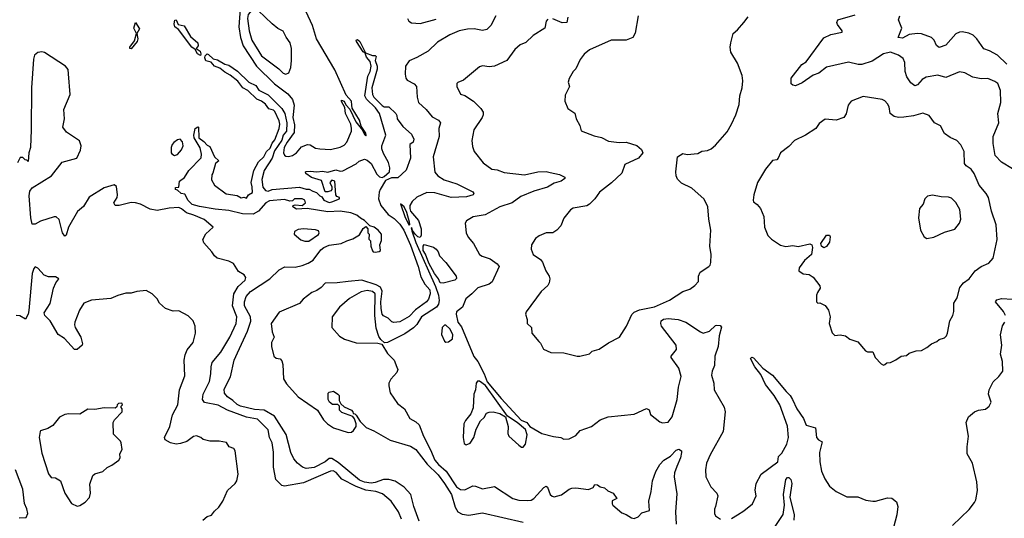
# Model space of a CAD drawing. Extents: x 1954683 to 2060285, y 904798 to 1016299.
# Tile 92 of 256: x 2008512 to 2015776, y 927438 to 931117. Entities that reach past the tile are written whole.
import ezdxf

# ---------------------------------------------------------------- set-up
doc = ezdxf.new("R2010")
doc.units = 0

msp = doc.modelspace()

# ---------------------------------------------------------------- linework, layer by layer
at = {"layer": '0CON10XD'}
for points in [[(2010137.8, 931197.8), (2010129.1, 931065), (2010141.6, 930985), (2010161.2, 930925), (2010257.6, 930775), (2010392.6, 930642.6), (2010489.5, 930569.5), (2010525, 930526.9), (2010536.9, 930485), (2010527.3, 930395), (2010539.7, 930340.3), (2010537.5, 930285), (2010485, 930214), (2010463.7, 930175), (2010457.9, 930135), (2010465, 930117.5), (2010475, 930110.6), (2010495, 930106.7), (2010525, 930115.6), (2010554.2, 930135), (2010591.1, 930178.9), (2010635, 930196), (2010655, 930192.5), (2010695, 930170), (2010725, 930164.4), (2010805, 930158.9), (2010875, 930175.7), (2010905, 930191.4), (2010925, 930214), (2010958.6, 930295), (2010960, 930315), (2010955.5, 930345.5), (2010916.4, 930425), (2010909.7, 930469.7), (2010885, 930513.3), (2010887, 930523), (2010905, 930515.8), (2010917.6, 930487.6), (2010946.4, 930456.4), (2010992.6, 930362.6), (2011041.2, 930301.2), (2011055, 930270.8), (2011065, 930258.8), (2011068.1, 930261.9), (2011065, 930280), (2011031.7, 930331.7), (2011018.8, 930375), (2010964.5, 930464.5), (2010961.1, 930485), (2010958.5, 930515), (2010920.2, 930560.2), (2010837.7, 930747.7), (2010701.6, 930975), (2010671.9, 931075), (2010624.8, 931175)], [(2010475, 930714.4), (2010498, 930725), (2010512.5, 930765), (2010518.1, 930815), (2010516.9, 930905), (2010507, 930947), (2010477.3, 930987.3), (2010455, 931031.2), (2010415, 931051.2), (2010373.3, 931085), (2010270, 931185), (2010245, 931195.5), (2010228.6, 931191.4), (2010197.8, 931155), (2010191.7, 931125), (2010204.8, 931034.8), (2010225, 930966.5), (2010295, 930850.4), (2010423.9, 930753.9), (2010455, 930721.4), (2010475, 930714.4)], [(2009335, 930902.2), (2009323.6, 930903.6), (2009324.4, 930915), (2009359.1, 930960.9), (2009372.5, 931015), (2009353.8, 931055), (2009365, 931096.7), (2009395, 931050), (2009376.2, 931015), (2009382.9, 930975), (2009379.4, 930955), (2009335, 930902.2)], [(2009845, 930853.6), (2009824.2, 930864.2), (2009806.7, 930896.7), (2009781.3, 930915), (2009684.5, 931044.5), (2009656.9, 931065), (2009651.9, 931085), (2009657.1, 931112.9), (2009665.5, 931115), (2009682, 931082), (2009725, 931070.8), (2009772.8, 930992.8), (2009826.7, 930945), (2009828.1, 930925), (2009813.3, 930903.3), (2009843.6, 930883.6), (2009848.8, 930865), (2009845, 930853.6)], [(2012025.6, 931145), (2011987.9, 931075), (2011956.9, 931043.1), (2011925, 931036.6), (2011865, 931049.4), (2011815, 931047.7), (2011755, 931033.8), (2011685.8, 931004.2), (2011595, 930951.1), (2011525, 930885.6), (2011442.2, 930837.8), (2011385, 930812.5), (2011357.1, 930775), (2011354.4, 930715), (2011361.4, 930685), (2011371.1, 930671.1), (2011422.4, 930642.4), (2011438.9, 930625), (2011443.9, 930545), (2011454.5, 930505), (2011510.8, 930455), (2011555, 930400.5), (2011602, 930375), (2011615.6, 930355), (2011603.3, 930315), (2011605.4, 930255), (2011562.7, 930105), (2011575, 929992.5), (2011597.3, 929965), (2011642.9, 929935), (2011736, 929905), (2011855, 929847.5), (2011861.2, 929835), (2011856.2, 929825), (2011808.8, 929808.8), (2011695, 929804.8), (2011575, 929838.8), (2011515, 929841.2), (2011442.4, 929807.6), (2011407.5, 929775), (2011390.8, 929745), (2011389.2, 929725), (2011395.7, 929705), (2011454.1, 929635), (2011472.4, 929575), (2011473.8, 929526.2), (2011465, 929510.6), (2011449.2, 929515), (2011431.2, 929531.2), (2011410.7, 929560.7), (2011405, 929582.5), (2011400.7, 929579.3), (2011405, 929560), (2011435, 929472.5), (2011579.4, 929149.4), (2011601.2, 929085), (2011607.3, 929045), (2011602, 929018), (2011586.5, 928995), (2011477.1, 928925), (2011442.6, 928867.4), (2011417.1, 928842.9), (2011352, 928798), (2011225, 928735.7), (2011203.6, 928733.6), (2011176.5, 928756.5), (2011160.5, 928780.5), (2011141.1, 928841.1), (2011131.3, 928935), (2011134.8, 929094.8), (2011115, 929110.7), (2011075, 929118.3), (2011031.7, 929108.3), (2010945, 929060.7), (2010870, 928995), (2010816, 928925), (2010814, 928845), (2010872.1, 928782.1), (2010909.1, 928759.1), (2010995, 928732.2), (2011155, 928730), (2011183.3, 928723.3), (2011224.5, 928654.5), (2011275, 928603.8), (2011295, 928552.5), (2011301.2, 928535), (2011293.8, 928515), (2011249.2, 928465), (2011236, 928435), (2011234.4, 928414.4), (2011245, 928363.3), (2011300, 928285), (2011350, 928245), (2011391.2, 928175), (2011435, 928150.8), (2011458.1, 928128.1), (2011490, 928045), (2011543.5, 927943.5), (2011575, 927866.2), (2011600.5, 927835), (2011657.2, 927787.2), (2011735, 927669.4), (2011765, 927651.8), (2011795, 927648.6), (2011855, 927677.1), (2011875, 927675.6), (2011925, 927654.6), (2012015, 927672), (2012150, 927585), (2012195, 927571.9), (2012255, 927568.9), (2012285, 927573.3), (2012305, 927585.6), (2012378.2, 927665)], [(2011374, 931125), (2011383.3, 931105), (2011403.4, 931093.4), (2011465, 931088.9), (2011585, 931121.2)], [(2012408.8, 931121.2), (2012394.6, 931105.4), (2012385, 931053.8), (2012299.5, 931000.5), (2012245, 930947.5), (2012205, 930930), (2012164.1, 930895.9), (2012106.7, 930815), (2012015, 930774.2), (2011975, 930769.2), (2011925, 930776.2), (2011905, 930770), (2011785, 930670.8), (2011745, 930653.8), (2011736.2, 930645), (2011736, 930625), (2011765, 930566.2), (2011795, 930556.2), (2011860, 930515), (2011915, 930462), (2011931.4, 930435), (2011931.4, 930415), (2011922.9, 930395), (2011862.5, 930305), (2011848.6, 930225), (2011852.3, 930182.3), (2011863.8, 930145), (2011931.4, 930061.4), (2011995, 930014.2), (2012035, 930008.1), (2012085, 929990.6), (2012235, 929971.1), (2012335, 929993.8), (2012395, 929997.1), (2012425, 929990), (2012495, 929975.8), (2012532.5, 929955), (2012532.5, 929945), (2012506.7, 929925), (2012455, 929910), (2012405, 929881.2), (2012305, 929851.6), (2012208.1, 929811.9), (2012145, 929766.7), (2012055, 929736.9), (2011945, 929676.9), (2011857.9, 929662.1), (2011807.7, 929632.3), (2011798.8, 929615), (2011806, 929545), (2011821.3, 929511.3), (2011859.2, 929465), (2011904.2, 929385), (2011922.9, 929372.9), (2011982.8, 929352.8), (2012035.5, 929315.5), (2012048.6, 929295), (2011997.8, 929182.2), (2011975, 929166.7), (2011892.4, 929137.6), (2011846.2, 929095), (2011802.7, 929057.3), (2011778.6, 928995), (2011735, 928960.8), (2011732.6, 928945), (2011743.4, 928885), (2011770.5, 928850.5), (2011862.5, 928632.5), (2011891.9, 928595), (2011937.4, 928505), (2011959.7, 928445), (2012062.6, 928322.6), (2012211.4, 928161.4), (2012252, 928145), (2012275.9, 928115.9), (2012365, 928063.1), (2012450.7, 928040.7), (2012505, 928033.3), (2012525, 928023.3), (2012565, 928023.8), (2012615, 928050), (2012647.5, 928085), (2012730, 928115)], [(2013074.1, 931144.1), (2013051.7, 931018.3), (2013035, 930986.2), (2012985, 930964.4), (2012875, 930965.7), (2012715, 930894), (2012675, 930861.2), (2012647.3, 930822.7), (2012615.6, 930754.4), (2012595.9, 930734.1), (2012565, 930682.5), (2012558.8, 930655), (2012566.7, 930625), (2012535, 930560), (2012533.3, 930515), (2012555, 930462.5), (2012606.1, 930426.1), (2012616.2, 930385), (2012643.8, 930335), (2012655, 930297.5), (2012750.5, 930260.5), (2012805, 930247.5), (2012855, 930221.4), (2012935, 930209.6), (2012985, 930212.3), (2013065, 930187.5), (2013099.1, 930159.1), (2013110, 930135), (2013075.8, 930095), (2012975, 930048.8), (2012953.8, 929985), (2012877.9, 929912.1), (2012788.8, 929845), (2012755.6, 929794.4), (2012715, 929756.2), (2012695, 929744), (2012595, 929726.2), (2012575, 929713.3), (2012525, 929653.3), (2012504.2, 929595.8), (2012475.5, 929564.5), (2012445, 929543.8), (2012395, 929543.3), (2012345, 929522.5), (2012317, 929503), (2012286.7, 929455), (2012284, 929425), (2012298.8, 929385), (2012355, 929346.7), (2012368.8, 929328.8), (2012394, 929265), (2012418, 929225), (2012422, 929205), (2012418, 929175), (2012408, 929155), (2012359.7, 929110.3), (2012249.3, 928960.7), (2012243.3, 928945), (2012256.7, 928905), (2012256.7, 928875), (2012287.5, 928845), (2012290, 928805), (2012341.7, 928741.7), (2012355, 928730), (2012377, 928687), (2012430.7, 928660.7), (2012525, 928660), (2012625, 928633.3), (2012645, 928633.3), (2012715, 928652.5), (2012735, 928672.5), (2012787.5, 928685), (2012855, 928733.3), (2012936.7, 928775), (2012988.8, 928855), (2013027.3, 928942.7), (2013045, 928960), (2013084.4, 928975.6), (2013195, 928997.5), (2013305, 929047.8), (2013405, 929110.6), (2013455, 929129.2), (2013493.3, 929155), (2013520, 929185), (2013520, 929225), (2013532, 929255), (2013596.7, 929295), (2013606.2, 929305), (2013611.2, 929325), (2013614, 929385), (2013602.9, 929445), (2013611.4, 929565), (2013595.6, 929645), (2013589.2, 929735), (2013561.5, 929791.5), (2013470, 929875), (2013395, 929910), (2013365, 929940), (2013354.2, 929965), (2013352, 929995), (2013364, 930105), (2013405, 930128.8), (2013435, 930123.3), (2013515, 930130), (2013545, 930146.7), (2013585, 930152), (2013612.5, 930165), (2013645, 930190), (2013730.3, 930289.7), (2013763.4, 930346.6), (2013794.4, 930415), (2013818.6, 930491.4), (2013824.5, 930555.5), (2013841.9, 930615), (2013847.1, 930665), (2013841.2, 930705), (2013806.2, 930795), (2013758.3, 930878.3), (2013754, 930915), (2013758.8, 930945), (2013774.2, 931015.8), (2013807.7, 931042.3), (2013855, 931096.7), (2013885, 931136.7)], [(2012556.2, 931135), (2012547.5, 931095), (2012513, 931093), (2012445, 931123.3)], [(2015836.3, 930016.3), (2015756, 930066), (2015707.5, 930115), (2015692.6, 930202.6), (2015692.5, 930255), (2015734.5, 930355), (2015727.3, 930425), (2015750.4, 930505), (2015746.5, 930595), (2015726.9, 930645), (2015705, 930661.9), (2015655, 930683.3), (2015605, 930679.4), (2015543.8, 930693.8), (2015485, 930725.8), (2015445, 930730.8), (2015345, 930689.4), (2015285, 930707.1), (2015198.1, 930691.9), (2015168.9, 930675), (2015135, 930635.8), (2015115, 930629.2), (2015085, 930650), (2015055.5, 930695), (2015045.4, 930735), (2015041.3, 930801.3), (2015030.7, 930830.7), (2014994.2, 930855), (2014935, 930876.7), (2014885, 930864.1), (2014799.6, 930810.4), (2014725, 930786.5), (2014696.8, 930786.8), (2014625, 930803.8), (2014465, 930765.6), (2014407.8, 930722.2), (2014365, 930707.8), (2014285, 930651.9), (2014235, 930628), (2014215, 930632.5), (2014203.9, 930643.9), (2014204, 930685), (2014282.5, 930785), (2014313.8, 930806.2), (2014445, 930982.9), (2014495, 931007.1), (2014580, 931025), (2014580, 931035), (2014545, 931080), (2014540, 931095), (2014547.5, 931115), (2014675, 931151.4)], [(2015795, 930787.8), (2015725, 930854.4), (2015666.6, 930886.6), (2015625, 930901.9), (2015574.2, 930975), (2015545, 931002.9), (2015515, 931016.5), (2015465, 931027.5), (2015445, 931025.4), (2015418.1, 931011.9), (2015345, 930929.2), (2015295, 930912), (2015275.9, 930925.9), (2015259.2, 930965), (2015239.2, 930985), (2015165, 931011.2), (2015135, 931013.8), (2015073.3, 931006.7), (2015025, 930979.2), (2014993.3, 930985), (2015020, 931055), (2014996.2, 931115), (2015005, 931144.4)], [(2011458.4, 927418.4), (2011419.4, 927525), (2011397.9, 927615), (2011348.2, 927668.2), (2011281.4, 927711.4), (2011234.6, 927724.6), (2011195, 927723.7), (2011135, 927702.3), (2011105, 927698.7), (2011055, 927704.1), (2011019.5, 927719.5), (2010860.6, 927850.6), (2010815, 927879), (2010795, 927878.5), (2010766.5, 927855), (2010685, 927812.2), (2010625, 927805.4), (2010598.6, 927815), (2010560.6, 927845), (2010535, 927876), (2010512.5, 927925), (2010477.2, 928057.2), (2010391.5, 928191.5), (2010316.4, 928236.4), (2010245, 928241.8), (2010140, 928265), (2010115, 928277.1), (2010085, 928308.5), (2010044.5, 928335), (2010022.6, 928362.6), (2010020, 928390), (2010067.4, 928482.6), (2010094.4, 928605), (2010118, 928658), (2010191.6, 928818.4), (2010216.4, 928893.6), (2010214.8, 928925), (2010170.3, 929005), (2010170.8, 929035), (2010183.4, 929075), (2010215, 929112.3), (2010357.3, 929205), (2010425, 929272), (2010467.3, 929292.7), (2010545, 929292), (2010595, 929302.8), (2010639.2, 929320.8), (2010676.4, 929343.6), (2010732.3, 929417.7), (2010755, 929437), (2010795, 929452.9), (2010884.1, 929465.9), (2010925, 929486.2), (2010970.7, 929499.3), (2011019.3, 929530.7), (2011045, 929577.5), (2011065, 929590), (2011080, 929575), (2011080, 929545), (2011090, 929535), (2011088.3, 929498.3), (2011100, 929485), (2011102.5, 929445), (2011115, 929412.5), (2011120, 929405), (2011135, 929401.4), (2011163.6, 929406.4), (2011172.5, 929415), (2011167.5, 929455), (2011181.7, 929488.3), (2011180, 929535), (2011156.7, 929565), (2011126.7, 929585), (2011096, 929596), (2011055.8, 929635), (2011025, 929651.4), (2010998.1, 929675), (2010955, 929691.3), (2010875, 929704.8), (2010785, 929699.2), (2010632.7, 929722.7), (2010555, 929720), (2010527.5, 929735), (2010530, 929745), (2010545, 929750), (2010595, 929746.9), (2010620, 929765), (2010616.2, 929785), (2010595, 929795.6), (2010540, 929795), (2010525, 929780), (2010505, 929777.5), (2010465, 929791.2), (2010355, 929780.3), (2010328.5, 929765), (2010273.8, 929705), (2010235, 929683.1), (2010154.5, 929685.5), (2010055, 929709.3), (2009955, 929718.2), (2009838.1, 929738.1), (2009785, 929754.5), (2009755, 929782.9), (2009729.5, 929829.5), (2009703.3, 929835), (2009675, 929860), (2009660, 929865), (2009661.7, 929878.3), (2009685, 929880), (2009690, 929925), (2009726.4, 929953.6), (2009758.8, 930005), (2009851.7, 930098.3), (2009853.3, 930125), (2009842.3, 930172.3), (2009798, 930245), (2009796.7, 930265), (2009807.5, 930315), (2009825, 930327.5), (2009830, 930325), (2009832.5, 930245), (2009869.3, 930219.3), (2009895, 930190), (2009915, 930180), (2009950, 930105), (2009980, 930075), (2009957.5, 930055), (2009937.5, 929985), (2009928.3, 929971.7), (2009927.5, 929935), (2009948.8, 929895), (2010035, 929832.5), (2010115, 929820), (2010145, 929802.5), (2010165, 929807.5), (2010185, 929800), (2010200, 929825), (2010228.8, 929841.2), (2010227.2, 929882.8), (2010218.5, 929915), (2010239.4, 930005), (2010273.1, 930066.9), (2010313.8, 930105), (2010332.9, 930145), (2010360, 930170), (2010373.9, 930206.1), (2010395, 930230), (2010425.3, 930315), (2010430, 930345), (2010425, 930371.2), (2010395, 930439.2), (2010385, 930448.5), (2010349.2, 930459.2), (2010325, 930492.7), (2010295, 930515.4), (2010260.3, 930530.3), (2010195, 930593.2), (2010156.9, 930615), (2010122.1, 930662.1), (2010065, 930707.7), (2010025, 930728.9), (2009989.5, 930759.5), (2009950, 930775), (2009924, 930804), (2009885, 930814.2), (2009877.3, 930835), (2009880.8, 930849.2), (2009895, 930864.4), (2009905, 930860), (2009938.7, 930828.7), (2009970.9, 930820.9), (2010025, 930789.5), (2010055, 930780.4), (2010117.9, 930737.9), (2010201.9, 930655), (2010255, 930630), (2010275, 930596.7), (2010345, 930561.5), (2010445, 930461.2), (2010467.7, 930425), (2010482.6, 930355), (2010479.4, 930295), (2010454.7, 930265.3), (2010445, 930228.1), (2010391.5, 930148.5), (2010375, 930094.6), (2010315.5, 930005), (2010298.8, 929938.8), (2010305, 929880), (2010325, 929856.2), (2010345, 929852), (2010375, 929862.9), (2010575, 929882.1), (2010625, 929867.3), (2010647.6, 929867.6), (2010675, 929850.5), (2010702.6, 929842.6), (2010725, 929817.1), (2010739.7, 929809.7), (2010756, 929785), (2010795, 929769.2), (2010815, 929772.5), (2010870, 929795), (2010870, 929805), (2010852, 929812), (2010844, 929824), (2010835.8, 929925.8), (2010815, 929932.5), (2010800, 929915), (2010813.9, 929883.9), (2010813.8, 929865), (2010806.7, 929855), (2010785, 929845.8), (2010766.1, 929846.1), (2010739.3, 929929.3), (2010665, 929952.5), (2010621.7, 929981.7), (2010620, 929995), (2010625, 929997.5), (2010655, 930000), (2010705, 929993.3), (2010745, 930000), (2010785, 929992.5), (2010845, 930008), (2010875, 929999.2), (2010895, 930000.6), (2010995, 930053.8), (2011015, 930072.5), (2011055, 930086.7), (2011075, 930080), (2011105, 930056.7), (2011146.5, 929976.5), (2011167.3, 929957.2), (2011185, 929953.5), (2011201, 929959), (2011241, 929995), (2011243.4, 930023.4), (2011232.6, 930062.6), (2011195, 930128.9), (2011182.7, 930165), (2011183.2, 930186.8), (2011213.3, 930265), (2011166.9, 930425), (2011137, 930467), (2011069.5, 930529.5), (2011057.9, 930555), (2011080.6, 930699.4), (2011097.8, 930735), (2011104.4, 930775), (2011097.3, 930807.3), (2011069.8, 930839.8), (2011059.3, 930869.3), (2011045, 930880), (2010997.1, 930955), (2010994.4, 930965.6), (2011005, 930970), (2011021.9, 930955), (2011061.7, 930871.7), (2011115, 930852.9), (2011135, 930852.5), (2011142.5, 930845), (2011134.5, 930815), (2011149.2, 930775), (2011149, 930751), (2011109.5, 930615), (2011114.6, 930565), (2011125, 930544.2), (2011185, 930482.5), (2011200, 930475), (2011235, 930473.3), (2011286.7, 930425), (2011295, 930410), (2011297.5, 930385), (2011338.3, 930328.3), (2011401.9, 930271.9), (2011419.6, 930235), (2011415, 930214), (2011390, 930195), (2011393.8, 930095), (2011362.5, 930007.5), (2011300.3, 929949.7), (2011255, 929949.3), (2011210.3, 929929.7), (2011172.3, 929865), (2011164.1, 929844.1), (2011158.8, 929795), (2011175.5, 929745.5), (2011230.7, 929680.7), (2011275, 929648.9), (2011315, 929609.4), (2011345, 929563.8), (2011395, 929452.7), (2011450.4, 929295), (2011470.2, 929220.2), (2011500.8, 929165), (2011537.5, 929125), (2011540.9, 929095), (2011528.8, 929055), (2011512.9, 929035), (2011433, 928977), (2011385, 928928.1), (2011315, 928887.3), (2011272.1, 928882.1), (2011257.8, 928887.8), (2011229.6, 928915), (2011195, 928932.2), (2011184.9, 928945), (2011177.3, 928985), (2011177.2, 929035), (2011186.7, 929115), (2011172.4, 929142.4), (2011141.6, 929161.6), (2011035, 929195.5), (2010935, 929186.5), (2010855, 929174.4), (2010765, 929172.5), (2010735, 929141.2), (2010705, 929120), (2010667.5, 929105), (2010602.5, 929055), (2010575, 929023.8), (2010425, 928958), (2010366.4, 928875), (2010374.5, 928815), (2010390, 928775), (2010370.5, 928735), (2010369.2, 928705), (2010386.7, 928635), (2010405, 928620), (2010433.6, 928613.6), (2010445, 928600), (2010453.6, 928573.6), (2010457, 928467), (2010479.3, 928429.3), (2010566, 928335), (2010708.8, 928235), (2010754.3, 928165), (2010781.4, 928135), (2010826.4, 928106.4), (2010935, 928072), (2010960, 928075), (2010973.9, 928086.1), (2010993.3, 928115), (2010993.3, 928135), (2010981.7, 928171.7), (2010968.3, 928188.3), (2010888.3, 928218.3), (2010870, 928235), (2010870, 928265), (2010858.3, 928278.3), (2010818.3, 928278.3), (2010797.5, 928295), (2010787.5, 928315), (2010788.3, 928361.7), (2010795, 928370), (2010826.4, 928376.4), (2010860, 928355), (2010867.5, 928345), (2010868.3, 928308.3), (2010881.7, 928281.7), (2010905, 928260), (2010960, 928235), (2010970, 928225), (2010971.7, 928211.7), (2010985, 928210), (2010995, 928200), (2011023.6, 928153.6), (2011068, 928108), (2011124.2, 928084.2), (2011245.5, 928015.5), (2011395, 927970.6), (2011435, 927945.5), (2011518.8, 927838.8), (2011599.6, 927759.6), (2011646, 927696), (2011698.1, 927615), (2011725, 927520.5), (2011745, 927486.9), (2011775, 927470), (2011825, 927460.7), (2011925, 927478.5), (2012225, 927408.7)], [(2011329.2, 927430.8), (2011306.5, 927485), (2011251.9, 927565), (2011188.4, 927618.4), (2011140, 927635), (2011065, 927645.7), (2010993.9, 927673.9), (2010888.3, 927728.3), (2010845.4, 927775.4), (2010825, 927787.5), (2010805, 927786), (2010605, 927700.4), (2010465.8, 927675.8), (2010445, 927681.2), (2010401.4, 927725), (2010384.5, 927814.5), (2010385.3, 927925.3), (2010373.5, 927995), (2010355.4, 928035), (2010345, 928090), (2010265, 928169.6), (2010185.3, 928184.7), (2010045, 928235.6), (2009975, 928272.5), (2009875, 928293.8), (2009860, 928315), (2009866.2, 928355), (2009912.8, 928447.2), (2009922.8, 928505), (2009923.3, 928556.7), (2009932.1, 928587.9), (2009996.2, 928663.8), (2010062.5, 928775), (2010110, 928875), (2010113.5, 928925), (2010080.8, 929005), (2010092.7, 929095), (2010122.4, 929147.6), (2010174.2, 929195), (2010180, 929215), (2010167.5, 929235), (2010125, 929258.8), (2010087.9, 929317.9), (2010055, 929334.5), (2009967.9, 929357.9), (2009948, 929375), (2009928.8, 929405), (2009871.2, 929471.2), (2009863.3, 929495), (2009885, 929536.7), (2009940, 929585), (2009872.1, 929642.1), (2009797.1, 929675), (2009741.4, 929691.4), (2009705, 929722.5), (2009685, 929730.8), (2009615, 929727.3), (2009525, 929708.5), (2009475, 929719.6), (2009402.5, 929755), (2009365, 929766.6), (2009335, 929767.6), (2009245, 929745.6), (2009216, 929746), (2009206.7, 929765), (2009230, 929805), (2009233.3, 929825), (2009226.4, 929886.4), (2009208.8, 929898.8), (2009134.4, 929875.6), (2009025, 929808), (2008981.7, 929738.3), (2008938.3, 929701.7), (2008872.2, 929585), (2008853.6, 929526.4), (2008845, 929520), (2008828.6, 929545), (2008802.1, 929642.1), (2008781.2, 929661.2), (2008765, 929661.4), (2008665, 929629.4), (2008625, 929608.2), (2008605, 929608.6), (2008593.8, 929653.8), (2008582.1, 929817.9), (2008587.4, 929852.6), (2008602.9, 929877.1), (2008745.4, 929964.6), (2008825.6, 930064.4), (2008933.8, 930096.2), (2008961.4, 930155), (2008964.2, 930185), (2008952.3, 930222.3), (2008856.3, 930286.3), (2008830, 930325), (2008842.7, 930385), (2008838.5, 930455), (2008884.6, 930565), (2008872.3, 930717.7), (2008868.5, 930748.5), (2008849.5, 930775), (2008695, 930874.8), (2008675, 930878.8), (2008645.8, 930874.2), (2008621.2, 930855), (2008613.4, 930825), (2008598.4, 930615), (2008596.8, 930305), (2008590.4, 930175), (2008580, 930135), (2008575, 930070), (2008565, 930080), (2008551.7, 930081.7), (2008535, 930100), (2008515, 930100), (2008495, 930060)], [(2014885, 928567.5), (2014895, 928572.5), (2014910, 928585), (2014935, 928587.5), (2014975, 928607.5), (2015015, 928633.3), (2015055, 928640), (2015075, 928656.7), (2015125, 928673.3), (2015165, 928676.7), (2015205, 928697.5), (2015237.5, 928725), (2015278.3, 928741.7), (2015295, 928757.5), (2015335, 928770), (2015350, 928785), (2015357.5, 928805), (2015373.3, 928895), (2015395.9, 928934.1), (2015403.8, 928965), (2015402.9, 929025), (2015427.5, 929065), (2015447.9, 929142.1), (2015474, 929175), (2015515.5, 929204.5), (2015561.2, 929265), (2015605, 929296), (2015660.5, 929319.5), (2015693.6, 929356.4), (2015723.3, 929495), (2015714.4, 929604.4), (2015680.8, 929705), (2015658.6, 929805), (2015642.5, 929835), (2015590, 929895), (2015553.1, 929983.1), (2015530, 930015), (2015495, 930038.6), (2015482.5, 930055), (2015478.6, 930145), (2015454.1, 930194.1), (2015425, 930226.2), (2015376.4, 930246.4), (2015335, 930276.7), (2015304.4, 930334.4), (2015260, 930355), (2015220.3, 930410.3), (2015175, 930427.1), (2015105, 930406.2), (2015035, 930396.9), (2014996.2, 930396.2), (2014963.7, 930403.7), (2014934, 930425), (2014925.8, 930475), (2014915, 930496.2), (2014895, 930518), (2014875, 930527.5), (2014735, 930550.8), (2014645, 930516), (2014624.5, 930485.5), (2014608.3, 930421.7), (2014591.2, 930395), (2014535, 930374.5), (2014455, 930383.3), (2014408.8, 930351.2), (2014385, 930313.3), (2014310, 930265), (2014227.5, 930225), (2014185, 930180), (2014123.8, 930135), (2014107.5, 930095), (2014096.4, 930083.6), (2014065, 930077.5), (2014013.8, 930015), (2013953.8, 929915), (2013926.7, 929825), (2013922, 929785), (2013925, 929772.5), (2013953, 929753), (2013977.5, 929725), (2014001.2, 929665), (2014006.7, 929585), (2014031.2, 929525), (2014057.7, 929497.7), (2014124.3, 929454.3), (2014164.1, 929444.1), (2014215, 929450), (2014255, 929444.3), (2014342, 929462), (2014355.7, 929455.7), (2014359.4, 929435), (2014352.5, 929385), (2014300.9, 929339.1), (2014263.3, 929285), (2014260, 929265), (2014292.3, 929242.3), (2014335, 929236.7), (2014365, 929216.7), (2014415, 929152.5), (2014416.7, 929135), (2014396.7, 929105), (2014391.2, 929085), (2014390, 929035), (2014400, 929025), (2014415, 929027.5), (2014455, 929007.5), (2014478, 928975), (2014491.2, 928925), (2014483.3, 928875), (2014506.2, 928806.2), (2014525, 928787.5), (2014565, 928792.5), (2014605, 928783.3), (2014635, 928760), (2014695, 928741.2), (2014752.5, 928675), (2014766.4, 928666.4), (2014805, 928667.5), (2014823.3, 928625), (2014867, 928577), (2014885, 928567.5)], [(2009655, 930116), (2009675, 930122.5), (2009705, 930155.8), (2009717.7, 930185), (2009713.3, 930215), (2009695, 930234.3), (2009675, 930230.6), (2009649.3, 930210.7), (2009635.8, 930195), (2009630, 930175), (2009630, 930135), (2009635, 930126.7), (2009655, 930116)], [(2015205, 929502.5), (2015255, 929513.3), (2015335, 929548.8), (2015409.8, 929570.2), (2015444.3, 929615), (2015455.6, 929645), (2015446.4, 929716.4), (2015418.9, 929768.9), (2015385, 929800.8), (2015365, 929808.6), (2015309.3, 929809.3), (2015245, 929822.5), (2015210, 929815), (2015190, 929795), (2015177.5, 929755), (2015150, 929725), (2015142.5, 929655), (2015156.7, 929565), (2015183.9, 929513.9), (2015205, 929502.5)], [(2011385, 929602), (2011390, 929605), (2011386.7, 929623.3), (2011367.5, 929695), (2011348, 929735), (2011321.7, 929758.3), (2011355, 929656.2), (2011385, 929602)], [(2010645, 929482), (2010715, 929532), (2010721.2, 929545), (2010715, 929558), (2010695, 929565.6), (2010605.8, 929574.2), (2010565, 929568), (2010540, 929555), (2010537.5, 929535), (2010585, 929493.8), (2010615, 929482), (2010645, 929482)], [(2014445, 929433.8), (2014426.7, 929445), (2014422.9, 929465), (2014465, 929526.7), (2014485, 929527.5), (2014490, 929515), (2014486.7, 929475), (2014465, 929443.3), (2014445, 929433.8)], [(2011635, 929173.8), (2011615, 929175.6), (2011602.4, 929205), (2011573.1, 929243.1), (2011529.8, 929319.8), (2011506.2, 929386.2), (2011489.3, 929415), (2011487.5, 929445), (2011495, 929457.1), (2011565, 929438.5), (2011584.3, 929425), (2011598.1, 929405), (2011607.8, 929375), (2011656.5, 929325), (2011731.1, 929225), (2011733.4, 929206.6), (2011721.4, 929195), (2011635, 929173.8)], [(2008954, 928975), (2008917.5, 928885), (2008915.7, 928865), (2008920.8, 928845), (2008962.5, 928775), (2008976, 928725), (2008972.5, 928715), (2008936.1, 928683.9), (2008915, 928683.8), (2008841.2, 928765), (2008796.7, 928795), (2008735.8, 928895.8), (2008697.5, 928935), (2008692.5, 928955), (2008737.7, 929022.3), (2008760, 929135), (2008777.5, 929175), (2008800, 929205), (2008775, 929220), (2008725, 929220), (2008691.7, 929231.7), (2008645, 929283.3), (2008625, 929293.3), (2008615, 929280), (2008604.7, 929245), (2008578.9, 928971.1), (2008574, 928945), (2008555, 928907.5), (2008513, 928933), (2008485, 928933.3)], [(2009863.3, 927425), (2009895, 927451.2), (2009927.9, 927462.1), (2009948.3, 927491.7), (2009980.5, 927519.5), (2010011.2, 927565), (2010045, 927643.3), (2010102, 927695), (2010114.3, 927715), (2010124.1, 927764.1), (2010102, 927935), (2010092.3, 927952.3), (2010057.5, 927965), (2010038.3, 927998.3), (2009982.3, 928007.7), (2009915, 928006.7), (2009865, 928020), (2009847.5, 928035), (2009815, 928045.8), (2009795, 928040.8), (2009745, 928005.5), (2009698.7, 927991.3), (2009665, 927984.4), (2009625, 927994.3), (2009586.1, 928016.1), (2009580, 928035), (2009620, 928115), (2009637.9, 928202.1), (2009678.6, 928275), (2009690.8, 928385), (2009729.4, 928490.6), (2009725.6, 928605), (2009732.2, 928645), (2009748.3, 928681.7), (2009791.2, 928735), (2009808, 928805), (2009806.1, 928856.1), (2009792.5, 928895), (2009755, 928932.5), (2009685, 928968.8), (2009645, 928966.7), (2009587.5, 928985), (2009544, 929025), (2009525, 929057.5), (2009490, 929095), (2009445, 929118), (2009375, 929111.2), (2009335, 929099.2), (2009295, 929100), (2009235, 929082.9), (2009185, 929059.2), (2009042.1, 929047.9), (2008985.7, 929024.3), (2008954, 928975)], [(2015783.8, 928935), (2015770.4, 928965), (2015710, 929035), (2015720.9, 929049.1), (2015755, 929060.4), (2015836.2, 929053.8)], [(2012730, 928115), (2012795, 928165.7), (2012852.7, 928187.3), (2013045, 928207.5), (2013135, 928247.5), (2013155, 928237.5), (2013166.7, 928205), (2013235, 928150), (2013255, 928143.8), (2013295, 928148.8), (2013325, 928186.2), (2013362.7, 928315), (2013372.3, 928405), (2013390.8, 928485), (2013375.5, 928545), (2013318, 928625), (2013318.8, 928635), (2013357.3, 928682.7), (2013355.8, 928715), (2013246.9, 928855), (2013240.9, 928875), (2013244.7, 928895), (2013262, 928908), (2013295, 928912.5), (2013370, 928905), (2013426.5, 928886.5), (2013535, 928814), (2013555, 928804), (2013601.7, 928818.3), (2013645, 928861.2), (2013655, 928864), (2013679.5, 928859.5), (2013689.2, 928849.2), (2013672.9, 928785), (2013665.6, 928705), (2013640.8, 928635), (2013637.5, 928565), (2013620, 928525), (2013615.8, 928495), (2013632.5, 928435), (2013635.8, 928385), (2013708, 928258), (2013715.5, 928225), (2013701.3, 928078.7), (2013605, 927906.7), (2013578, 927845), (2013571.2, 927795), (2013574.2, 927745), (2013610.3, 927670.3), (2013654.1, 927624.1), (2013662, 927605), (2013646.2, 927525), (2013636.7, 927505), (2013636.7, 927475), (2013646.1, 927456.1), (2013681.7, 927431.7)], [(2011655, 928738.8), (2011675, 928741.2), (2011705, 928762.5), (2011706, 928795), (2011685, 928836.1), (2011655, 928862.9), (2011645, 928864.2), (2011628.6, 928845), (2011623.8, 928795), (2011646.7, 928745), (2011655, 928738.8)], [(2015394.4, 927385.6), (2015515.7, 927504.3), (2015556.7, 927555), (2015566.2, 927575), (2015577.3, 927642.7), (2015573.8, 927706.2), (2015540.8, 927845), (2015502, 927915), (2015500.6, 927965), (2015511.1, 928045), (2015495.4, 928145), (2015512.5, 928187.5), (2015555, 928223.2), (2015585, 928236.5), (2015637.3, 928242.7), (2015664.4, 928265.6), (2015677.5, 928295), (2015660, 928355), (2015663.1, 928385), (2015694.5, 928445.5), (2015735.7, 928485), (2015764.2, 928525), (2015762.5, 928595), (2015748.3, 928648.3), (2015756.2, 928715), (2015747.4, 928792.6), (2015762.9, 928857.1), (2015779.4, 928885)], [(2013762, 927438), (2013806.4, 927463.6), (2013855, 927492.5), (2013919.2, 927545), (2013944, 927605), (2013938, 927645), (2013944, 927695), (2013980.8, 927765), (2014104, 927855), (2014110, 927895), (2014135, 927920), (2014171.4, 927985), (2014184.5, 928035.5), (2014175, 928118.8), (2014119.6, 928275), (2014077.9, 928345), (2014015, 928425.8), (2013979.4, 928499.4), (2013936, 928555), (2013903.6, 928616.4), (2013913, 928627), (2013925, 928622.5), (2013995.4, 928545.4), (2014065.3, 928495.3), (2014166.9, 928375), (2014195.6, 928345), (2014213.3, 928315), (2014245.7, 928245), (2014293.1, 928175), (2014314.3, 928125), (2014383.3, 928105), (2014391.2, 928035), (2014405, 928016.7), (2014431.7, 928001.7), (2014413.3, 927925), (2014414, 927855), (2014426.7, 927785), (2014450.7, 927730.7), (2014485, 927676.2), (2014535.6, 927635.6), (2014615, 927596), (2014695.9, 927595.9), (2014755, 927571.2), (2014805, 927563.8), (2014825, 927563.8), (2014915, 927590), (2014945, 927586.2), (2014980.7, 927560.7), (2014991.2, 927525), (2014984, 927465), (2014945.5, 927324.5)], [(2012225, 927962.5), (2012242.5, 927985), (2012255.6, 928054.4), (2012242.4, 928092.4), (2012182.5, 928145), (2012110.8, 928190.8), (2011948.3, 928418.3), (2011905, 928450), (2011888.8, 928451.2), (2011878.8, 928435), (2011873.8, 928385), (2011862.5, 928355), (2011857.3, 928252.7), (2011840.7, 928209.3), (2011799.5, 928160.5), (2011788, 928135), (2011782.5, 928035), (2011791.2, 927991.2), (2011805, 927980), (2011835, 927993.3), (2011862, 928035), (2011878.8, 928095), (2011911.7, 928158.3), (2011937.5, 928182.5), (2011955, 928213.3), (2011975, 928222), (2012005, 928224.2), (2012055, 928212.5), (2012096.4, 928186.4), (2012116.1, 928116.1), (2012112.5, 928065), (2012120, 928045), (2012195, 927977.5), (2012215, 927962.5), (2012225, 927962.5)], [(2008935, 927527.5), (2008955, 927533.3), (2008995, 927556.7), (2009027.7, 927592.3), (2009033.8, 927625), (2009029.3, 927690.7), (2009052.5, 927755), (2009065, 927766.7), (2009126.1, 927783.9), (2009156.4, 927813.6), (2009190.7, 927829.3), (2009243, 927867), (2009252.5, 927885), (2009250, 927915), (2009266.7, 927945), (2009260, 927995), (2009255, 928007.5), (2009205, 928060), (2009202.5, 928145), (2009210, 928165), (2009267.5, 928225), (2009267, 928247), (2009260, 928255), (2009260, 928265), (2009270, 928275), (2009265, 928287.5), (2009240, 928285), (2009230, 928275), (2009228.3, 928261.7), (2009215, 928250), (2009135, 928252.5), (2009065, 928240), (2009015, 928243.3), (2008955, 928206.7), (2008875, 928210), (2008845, 928203.3), (2008806.1, 928183.9), (2008756.1, 928123.9), (2008719.5, 928100.5), (2008666.1, 928083.9), (2008662.1, 928077.9), (2008654.7, 928035), (2008675, 927918.8), (2008725, 927766.2), (2008745, 927740), (2008777, 927737), (2008812.5, 927715), (2008843.8, 927625), (2008895, 927547.5), (2008935, 927527.5)], [(2012378.2, 927665), (2012395, 927674.5), (2012405, 927668.6), (2012425.6, 927615), (2012440.6, 927600.6), (2012455, 927596.9), (2012509.5, 927610.5), (2012565, 927653.8), (2012585, 927661.2), (2012615, 927663.3), (2012708.8, 927651.2), (2012743.3, 927665), (2012755, 927686.7), (2012775, 927686.2), (2012795, 927670), (2012825, 927662.9), (2012851.5, 927641.5), (2012890, 927625), (2012917.5, 927585), (2012882.9, 927567.1), (2012881.9, 927545), (2012887.5, 927535), (2012955, 927478.1), (2012986.4, 927466.4), (2013025, 927440.8), (2013045, 927436), (2013075, 927450), (2013100.5, 927479.5), (2013158.8, 927495), (2013153.9, 927565), (2013171.1, 927635), (2013181.2, 927715), (2013205, 927784.2), (2013233.7, 927836.3), (2013265, 927867.1), (2013313, 927897), (2013355, 927941.2), (2013375, 927948.8), (2013393.3, 927935), (2013393.6, 927923.6), (2013385.6, 927885), (2013358.7, 927821.3), (2013342.9, 927775), (2013340, 927745), (2013359.5, 927619.5), (2013350.3, 927485), (2013355.3, 927395)], [(2008508.3, 927441.7), (2008560, 927445), (2008571.2, 927475), (2008565, 927507.5), (2008547, 927547), (2008534.4, 927654.4), (2008482, 927795)], [(2014071.5, 927355), (2014144.3, 927465.7), (2014153.3, 927535), (2014147.2, 927615), (2014163.3, 927725), (2014175, 927738.9), (2014185, 927738.9), (2014200.4, 927725), (2014207.3, 927695), (2014194.1, 927595), (2014225.4, 927465), (2014222.9, 927425)]]:
    msp.add_lwpolyline(points, dxfattribs=at)

doc.saveas('drawing.dxf')
